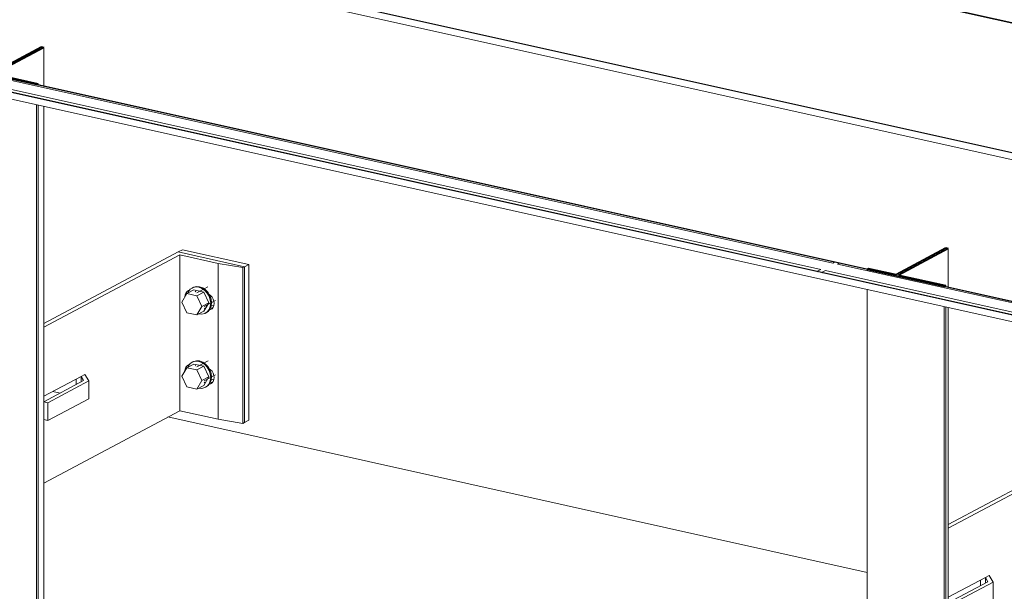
# Model space of a CAD drawing. Header units: millimetres. Extents: x -8351563 to -8343231, y 8501 to 6136062.
# Tile 38 of 42: x -8345756 to -8345134, y 2847210 to 2847572. Entities that reach past the tile are written whole.
import ezdxf

# ---------------------------------------------------------------- set-up
doc = ezdxf.new("R2010")
doc.units = ezdxf.units.MM
doc.layers.add('Обобщенные модели', color=7, linetype='Continuous', lineweight=18)
doc.layers.add('Части', color=7, linetype='Continuous', lineweight=18)

# ---------------------------------------------------------------- blocks, each defined once
blk = doc.blocks.new('HILTI_s_Профиль_MFT-T - Профиль MFT-Ta 60x58x1_8 6m-V50-Схема крепления окна')
at = {"layer": 'Обобщенные модели', "color": 253, "lineweight": 35, "true_color": 0xaaaaaa}
for p, q in [((-4618898.51, 2847427.6), (-4618930.08, 2847410.76)), ((-4618928.57, 2847410.42), (-4618896.99, 2847427.26)), ((-4618896.99, 2847427.26), (-4618898.51, 2847427.6)), ((-4618947.39, 2847414.61), (-4618948.36, 2847414.09)), ((-4618948.36, 2847414.09), (-4618899.64, 2847403.25)), ((-4618930.08, 2847410.76), (-4618947.39, 2847414.61)), ((-4618898.66, 2847403.77), (-4618928.57, 2847410.42)), ((-4618899.64, 2847403.25), (-4618898.66, 2847403.77))]:
    blk.add_line(p, q, dxfattribs=at)
at = {"layer": 'Обобщенные модели', "color": 253, "true_color": 0xaaaaaa}
for p, q in [((-4618896.99, 2847402.72), (-4618896.99, 2847427.26)), ((-4618948.36, 2847046.02), (-4618948.36, 2847401.44)), ((-4618898.66, 2847403.09), (-4618898.66, 2847403.77)), ((-4618899.64, 2847390.6), (-4618899.64, 2847035.18)), ((-4618898.66, 2847034.97), (-4618898.66, 2847390.38)), ((-4618896.99, 2847203.07), (-4618896.99, 2847390.01))]:
    blk.add_line(p, q, dxfattribs=at)
blk = doc.blocks.new('HILTI_s_Кронштейн_MFT-MF_LM - Кронштейн MFT-MF 190 LM-8764719-Схема крепления окна')
at = {"layer": 'Обобщенные модели', "color": 253, "true_color": 0xaaaaaa}
for p, q in [((-4620991.6, 2847782.64), (-4621076.5, 2847737.36)), ((-4621076.5, 2847735.02), (-4620990.66, 2847780.79)), ((-4620949.6, 2847773.29), (-4620991.6, 2847782.64)), ((-4620990.66, 2847780.79), (-4620966.3, 2847775.37)), ((-4620990.66, 2847780.79), (-4620990.66, 2847682.21)), ((-4620966.3, 2847775.37), (-4620950.68, 2847772.72)), ((-4620966.3, 2847775.37), (-4620966.3, 2847676.79)), ((-4620950.68, 2847772.72), (-4620949.6, 2847773.29)), ((-4620950.68, 2847772.72), (-4620950.68, 2847674.14)), ((-4620949.6, 2847674.72), (-4620949.6, 2847773.29)), ((-4620971.25, 2847747.13), (-4620970.07, 2847747.04)), ((-4621051.42, 2847701.24), (-4621076.65, 2847687.79)), ((-4621076.5, 2847691.36), (-4621053.05, 2847703.86)), ((-4621074.13, 2847687.23), (-4621048.22, 2847701.04)), ((-4621056.16, 2847698.71), (-4621056.16, 2847702.21)), ((-4621050.75, 2847705.09), (-4621053.05, 2847703.86)), ((-4621053.05, 2847703.86), (-4621051.42, 2847701.24)), ((-4621053.05, 2847703.86), (-4621053.05, 2847700.37)), ((-4621053.05, 2847703.86), (-4621053.05, 2847700.37)), ((-4621048.22, 2847701.04), (-4621050.75, 2847705.09)), ((-4621048.22, 2847689.78), (-4621048.22, 2847701.04)), ((-4620971.25, 2847700.19), (-4620970.07, 2847700.1)), ((-4621076.65, 2847687.79), (-4621074.13, 2847687.23)), ((-4621076.65, 2847687.79), (-4621076.65, 2847676.53)), ((-4621048.22, 2847689.78), (-4621074.13, 2847675.96)), ((-4621074.13, 2847687.23), (-4621074.13, 2847675.96)), ((-4620990.66, 2847682.21), (-4621076.5, 2847636.44)), ((-4620966.3, 2847676.79), (-4620990.66, 2847682.21)), ((-4621074.13, 2847675.96), (-4621076.65, 2847676.53)), ((-4620950.68, 2847674.14), (-4620966.3, 2847676.79)), ((-4620949.6, 2847674.72), (-4620950.68, 2847674.14))]:
    blk.add_line(p, q, dxfattribs=at)
for points in [[(-4620987.3, 2847754.33, 0), (-4620987.14, 2847755.52, 0), (-4620986.68, 2847756.67, 0), (-4620985.95, 2847757.57, 0), (-4620984.99, 2847758.18, 0), (-4620984.58, 2847758.32, 0)], [(-4620971.93, 2847755.68, 0), (-4620971.13, 2847755.1, 0), (-4620970.17, 2847754.06, 0), (-4620969.44, 2847752.83, 0), (-4620968.98, 2847751.48, 0), (-4620968.82, 2847750.11, 0), (-4620968.98, 2847748.81, 0), (-4620969.44, 2847747.67, 0), (-4620970.17, 2847746.76, 0), (-4620971.13, 2847746.15, 0), (-4620971.93, 2847745.92, 0)], [(-4620987.3, 2847707.39, 0), (-4620987.14, 2847708.58, 0), (-4620986.68, 2847709.73, 0), (-4620985.95, 2847710.63, 0), (-4620984.99, 2847711.24, 0), (-4620984.58, 2847711.38, 0)], [(-4620971.93, 2847708.74, 0), (-4620971.13, 2847708.16, 0), (-4620970.17, 2847707.12, 0), (-4620969.44, 2847705.89, 0), (-4620968.98, 2847704.54, 0), (-4620968.82, 2847703.17, 0), (-4620968.98, 2847701.87, 0), (-4620969.44, 2847700.73, 0), (-4620970.17, 2847699.82, 0), (-4620971.13, 2847699.21, 0), (-4620971.93, 2847698.98, 0)]]:
    blk.add_polyline3d(points, dxfattribs=at)
blk = doc.blocks.new('HILTI_s_Профиль_MFT-T - Профиль MFT-Ta 60x42x1_8 6m-21127791-Схема крепления окна')
at = {"layer": 'Обобщенные модели', "color": 253, "lineweight": 35, "true_color": 0xaaaaaa}
for p, q in [((-4619470.56, 2847554.84), (-4619502.14, 2847538.01)), ((-4619500.63, 2847537.67), (-4619469.05, 2847554.51)), ((-4619469.05, 2847554.51), (-4619470.56, 2847554.84)), ((-4619508.1, 2847539.33), (-4619509.08, 2847538.81)), ((-4619509.08, 2847538.81), (-4619473.8, 2847530.96)), ((-4619502.14, 2847538.01), (-4619508.1, 2847539.33)), ((-4619472.82, 2847531.48), (-4619500.63, 2847537.67)), ((-4619473.8, 2847530.96), (-4619472.82, 2847531.48))]:
    blk.add_line(p, q, dxfattribs=at)
at = {"layer": 'Обобщенные модели', "color": 253, "true_color": 0xaaaaaa}
for p, q in [((-4619469.05, 2847529.97), (-4619469.05, 2847554.51)), ((-4619472.82, 2847530.81), (-4619472.82, 2847531.48)), ((-4619509.08, 2847170.75), (-4619509.08, 2847526.16)), ((-4619473.8, 2847518.32), (-4619473.8, 2847162.9)), ((-4619472.82, 2847162.68), (-4619472.82, 2847518.1)), ((-4619469.05, 2847330.31), (-4619469.05, 2847517.26)), ((-4619469.05, 2847161.84), (-4619469.05, 2847318.94)), ((-4619509.08, 2846992.13), (-4619509.08, 2847107.61)), ((-4619473.8, 2847099.76), (-4619473.8, 2846984.29)), ((-4619472.82, 2846984.81), (-4619472.82, 2847099.55)), ((-4619469.05, 2847007.83), (-4619469.05, 2847098.71)), ((-4619469.05, 2847007.83), (-4619472.82, 2847005.82)), ((-4619473.8, 2846984.29), (-4619509.08, 2846992.13)), ((-4619472.82, 2846984.81), (-4619473.8, 2846984.29))]:
    blk.add_line(p, q, dxfattribs=at)
blk = doc.blocks.new('HILTI_s_Анкер_HRD-HF - HRD-HF 10x80-V55-Схема крепления окна')
at = {"layer": 'Обобщенные модели', "color": 253, "true_color": 0xaaaaaa}
for p, q in [((-4619374.31, 2847401.13), (-4619378.65, 2847398.81)), ((-4619374.85, 2847402.55), (-4619375.39, 2847402.26)), ((-4619374.31, 2847401.13), (-4619368, 2847399.72)), ((-4619372.89, 2847400.2), (-4619373.44, 2847399.91)), ((-4619365.33, 2847403.09), (-4619372.42, 2847399.31)), ((-4619378.65, 2847398.81), (-4619381.8, 2847393.41)), ((-4619372.34, 2847397.41), (-4619378.65, 2847398.81)), ((-4619368, 2847399.72), (-4619372.34, 2847397.41)), ((-4619369.19, 2847390.61), (-4619372.34, 2847397.41)), ((-4619368, 2847399.72), (-4619364.85, 2847392.92)), ((-4619367.72, 2847390.49), (-4619360.53, 2847394.32)), ((-4619381.8, 2847393.41), (-4619378.65, 2847386.61)), ((-4619372.34, 2847385.2), (-4619369.19, 2847390.61)), ((-4619364.85, 2847392.92), (-4619369.19, 2847390.61)), ((-4619364.85, 2847392.92), (-4619368, 2847387.52)), ((-4619367.79, 2847389.32), (-4619367.25, 2847389.61)), ((-4619378.65, 2847386.61), (-4619372.34, 2847385.2)), ((-4619368, 2847387.52), (-4619372.34, 2847385.2)), ((-4619366.92, 2847386.38), (-4619366.38, 2847386.67))]:
    blk.add_line(p, q, dxfattribs=at)
for points in [[(-4619363.6, 2847392.64, 0), (-4619363.85, 2847394.89, 0), (-4619364.61, 2847397.09, 0), (-4619365.81, 2847399.11, 0), (-4619367.38, 2847400.8, 0), (-4619369.2, 2847402.05, 0), (-4619371.16, 2847402.77, 0), (-4619373.11, 2847402.92, 0), (-4619374.94, 2847402.48, 0), (-4619376.5, 2847401.49, 0), (-4619377.7, 2847400, 0), (-4619378.12, 2847399.17, 0)], [(-4619374.39, 2847402.77, 0), (-4619372.57, 2847403.21, 0), (-4619370.61, 2847403.06, 0), (-4619368.66, 2847402.34, 0), (-4619366.83, 2847401.09, 0), (-4619365.27, 2847399.4, 0), (-4619364.07, 2847397.38, 0), (-4619363.31, 2847395.17, 0), (-4619363.05, 2847392.93, 0)], [(-4619371.1, 2847385.86, 0), (-4619369.2, 2847385.73, 0), (-4619367.38, 2847386.16, 0), (-4619365.81, 2847387.16, 0), (-4619364.61, 2847388.64, 0), (-4619363.85, 2847390.51, 0), (-4619363.6, 2847392.64, 0)], [(-4619363.05, 2847392.93, 0), (-4619363.31, 2847390.8, 0), (-4619364.07, 2847388.93, 0), (-4619365.27, 2847387.45, 0), (-4619366.83, 2847386.45, 0)]]:
    blk.add_polyline3d(points, dxfattribs=at)
blk = doc.blocks.new('HILTI_s_Анкер_HRD-HF - HRD-HF 10x80-V47-Схема крепления окна')
at = {"layer": 'Обобщенные модели', "color": 253, "true_color": 0xaaaaaa}
for p, q in [((-4620981.75, 2847711.74), (-4620986.1, 2847709.43)), ((-4620982.29, 2847713.17), (-4620982.84, 2847712.88)), ((-4620981.75, 2847711.74), (-4620975.45, 2847710.34)), ((-4620972.57, 2847713.82), (-4620979.87, 2847709.93)), ((-4620986.1, 2847709.43), (-4620989.25, 2847704.03)), ((-4620979.79, 2847708.02), (-4620986.1, 2847709.43)), ((-4620980.34, 2847710.81), (-4620980.88, 2847710.52)), ((-4620975.45, 2847710.34), (-4620979.79, 2847708.02)), ((-4620976.64, 2847701.22), (-4620979.79, 2847708.02)), ((-4620975.45, 2847710.34), (-4620972.3, 2847703.53)), ((-4620989.25, 2847704.03), (-4620986.1, 2847697.22)), ((-4620979.79, 2847695.82), (-4620976.64, 2847701.22)), ((-4620972.3, 2847703.53), (-4620976.64, 2847701.22)), ((-4620972.3, 2847703.53), (-4620975.45, 2847698.13)), ((-4620975.24, 2847699.93), (-4620974.69, 2847700.22)), ((-4620975.16, 2847701.1), (-4620967.98, 2847704.93)), ((-4620986.1, 2847697.22), (-4620979.79, 2847695.82)), ((-4620975.45, 2847698.13), (-4620979.79, 2847695.82)), ((-4620974.37, 2847697), (-4620973.83, 2847697.28))]:
    blk.add_line(p, q, dxfattribs=at)
for points in [[(-4620971.04, 2847703.26, 0), (-4620971.3, 2847705.5, 0), (-4620972.06, 2847707.71, 0), (-4620973.26, 2847709.72, 0), (-4620974.82, 2847711.41, 0), (-4620976.65, 2847712.66, 0), (-4620978.6, 2847713.39, 0), (-4620980.56, 2847713.53, 0), (-4620982.38, 2847713.1, 0), (-4620983.95, 2847712.1, 0), (-4620985.15, 2847710.62, 0), (-4620985.56, 2847709.78, 0)], [(-4620981.84, 2847713.38, 0), (-4620980.02, 2847713.82, 0), (-4620978.06, 2847713.68, 0), (-4620976.1, 2847712.95, 0), (-4620974.28, 2847711.7, 0), (-4620972.71, 2847710.01, 0), (-4620971.51, 2847707.99, 0), (-4620970.76, 2847705.79, 0), (-4620970.5, 2847703.54, 0)], [(-4620978.54, 2847696.48, 0), (-4620976.65, 2847696.34, 0), (-4620974.82, 2847696.78, 0), (-4620973.26, 2847697.77, 0), (-4620972.06, 2847699.26, 0), (-4620971.3, 2847701.13, 0), (-4620971.04, 2847703.26, 0)], [(-4620970.5, 2847703.54, 0), (-4620970.76, 2847701.42, 0), (-4620971.51, 2847699.55, 0), (-4620972.71, 2847698.06, 0), (-4620974.28, 2847697.07, 0)]]:
    blk.add_polyline3d(points, dxfattribs=at)
blk = doc.blocks.new('HILTI_s_Термомост_MFT-ISO_50x105x5_LM - Термомост MFT-ISO 50x105x5 LM-8779976-Схема крепления окна')
at = {"layer": 'Обобщенные модели', "color": 253, "true_color": 0xaaaaaa}
for p, q in [((-4620988.89, 2847784.08), (-4620991.6, 2847782.64)), ((-4620949.6, 2847773.29), (-4620991.6, 2847782.64)), ((-4620988.89, 2847784.08), (-4620946.88, 2847774.74)), ((-4620949.6, 2847773.29), (-4620946.88, 2847774.74)), ((-4620946.88, 2847774.74), (-4620946.88, 2847676.16)), ((-4620949.6, 2847674.72), (-4620949.6, 2847773.29)), ((-4620970.67, 2847749.05), (-4620969.03, 2847748.68)), ((-4620970.07, 2847747.04), (-4620971.25, 2847747.13)), ((-4620970.07, 2847700.1), (-4620971.25, 2847700.19)), ((-4620970.67, 2847702.11), (-4620969.03, 2847701.74)), ((-4620946.88, 2847676.16), (-4620949.6, 2847674.72))]:
    blk.add_line(p, q, dxfattribs=at)
blk = doc.blocks.new('HILTI_s_Аграфный_профиль_MFT-HPE - Аграфный профиль MFT-HPE 6м-V74-Схема крепления окна')
at = {"layer": 'Обобщенные модели', "color": 253, "true_color": 0xaaaaaa}
for p, q in [((-4621086.95, 2847888.97), (-4618970.09, 2847418.1)), ((-4618969, 2847418.68), (-4621085.87, 2847889.55)), ((-4621097.1, 2847883.56), (-4618980.23, 2847412.69)), ((-4618977.66, 2847414.06), (-4621094.53, 2847884.93)), ((-4618980.23, 2847412.69), (-4618977.66, 2847414.06)), ((-4618980.23, 2847412.69), (-4618979.78, 2847412.57)), ((-4618970.09, 2847418.1), (-4618969, 2847418.68))]:
    blk.add_line(p, q, dxfattribs=at)
blk = doc.blocks.new('HILTI_s_Аграфный_профиль_MFT-HPE - Аграфный профиль MFT-HPE 6м-V75-Схема крепления окна')
at = {"layer": 'Обобщенные модели', "color": 253, "true_color": 0xaaaaaa}
for p, q in [((-4618974.67, 2847413.39), (-4618977.23, 2847412.02)), ((-4618725.54, 2847357.98), (-4618974.67, 2847413.39)), ((-4618966, 2847418.01), (-4618967.09, 2847417.43)), ((-4618967.09, 2847417.43), (-4618717.97, 2847362.02)), ((-4618899.64, 2847403.25), (-4618966, 2847418.01)), ((-4618977.23, 2847412.02), (-4618728.11, 2847356.61)), ((-4618976.78, 2847411.9), (-4618977.23, 2847412.02)), ((-4618716.88, 2847362.6), (-4618899.64, 2847403.25)), ((-4618728.11, 2847356.61), (-4618727.66, 2847356.85)), ((-4618728.11, 2847356.61), (-4618727.66, 2847356.49)), ((-4618727.66, 2847356.85), (-4618725.54, 2847357.98)), ((-4618723.19, 2847357.34), (-4618725.54, 2847357.98)), ((-4618723.36, 2847355.31), (-4618716.88, 2847358.77)), ((-4618717.97, 2847360.12), (-4618723.19, 2847357.34)), ((-4618717.97, 2847362.02), (-4618716.88, 2847362.6)), ((-4618717.97, 2847362.02), (-4618717.97, 2847360.12)), ((-4618716.88, 2847358.77), (-4618716.88, 2847362.6)), ((-4618727.66, 2847356.49), (-4618723.36, 2847355.31))]:
    blk.add_line(p, q, dxfattribs=at)

msp = doc.modelspace()

# ---------------------------------------------------------------- linework, layer by layer
at = {"layer": 'Обобщенные модели', "color": 253, "true_color": 0xaaaaaa}
for p, q in [((-8347436.28, 2847996.87), (-8344863.95, 2847424.67)), ((-8345730.66, 2847335.82), (-8345735.28, 2847336.84)), ((-8345220.29, 2847222.29), (-8345662.6, 2847320.68))]:
    msp.add_line(p, q, dxfattribs=at)
at = {"layer": 'Части', "color": 253, "lineweight": 25, "true_color": 0xaaaaaa}
for p, q in [((-8347327.77, 2848059.23), (-8344755.44, 2847487.04)), ((-8344755.44, 2847487.04), (-8347327.77, 2848059.23)), ((-8347436.28, 2848001.37), (-8344863.95, 2847429.18))]:
    msp.add_line(p, q, dxfattribs=at)
at = {"layer": 'Части', "color": 253, "true_color": 0xaaaaaa}
for p, q in [((-8347436.28, 2847996.87), (-8344863.95, 2847424.67)), ((-8344863.95, 2847424.67), (-8347436.28, 2847996.87)), ((-8347436.28, 2847996.87), (-8344863.95, 2847424.67))]:
    msp.add_line(p, q, dxfattribs=at)
at = {"layer": 'Части', "lineweight": 25}
for p, q in [((-8344988.74, 2847362.64), (-8347561.07, 2847934.83)), ((-8347571.92, 2847929.05), (-8344999.59, 2847356.85))]:
    msp.add_line(p, q, dxfattribs=at)
at = {"layer": 'Части'}
msp.add_line((-8344999.59, 2847352.34), (-8347571.92, 2847924.54), dxfattribs=at)

# ---------------------------------------------------------------- block references
at = {"layer": 'Обобщенные модели', "color": 253, "true_color": 0xaaaaaa}
for name, p in [('HILTI_s_Аграфный_профиль_MFT-HPE - Аграфный профиль MFT-HPE 6м-V74-Схема крепления окна', (-3726271.93, 0)), ('HILTI_s_Профиль_MFT-T - Профиль MFT-Ta 60x42x1_8 6m-21127791-Схема крепления окна', (-3726271.93, 0)), ('HILTI_s_Кронштейн_MFT-MF_LM - Кронштейн MFT-MF 190 LM-8764719-Схема крепления окна', (-3724664.48, -357.56)), ('HILTI_s_Термомост_MFT-ISO_50x105x5_LM - Термомост MFT-ISO 50x105x5 LM-8779976-Схема крепления окна', (-3724664.48, -357.56)), ('HILTI_s_Профиль_MFT-T - Профиль MFT-Ta 60x58x1_8 6m-V50-Схема крепления окна', (-3726271.93, 0)), ('HILTI_s_Аграфный_профиль_MFT-HPE - Аграфный профиль MFT-HPE 6м-V75-Схема крепления окна', (-3726271.93, 0)), ('HILTI_s_Анкер_HRD-HF - HRD-HF 10x80-V55-Схема крепления окна', (-3726271.93, 0)), ('HILTI_s_Анкер_HRD-HF - HRD-HF 10x80-V47-Схема крепления окна', (-3724664.48, -357.56)), ('HILTI_s_Кронштейн_MFT-MF_LM - Кронштейн MFT-MF 190 LM-8764719-Схема крепления окна', (-3724092.42, -484.8))]:
    msp.add_blockref(name, p, dxfattribs=at)

doc.saveas('drawing.dxf')
